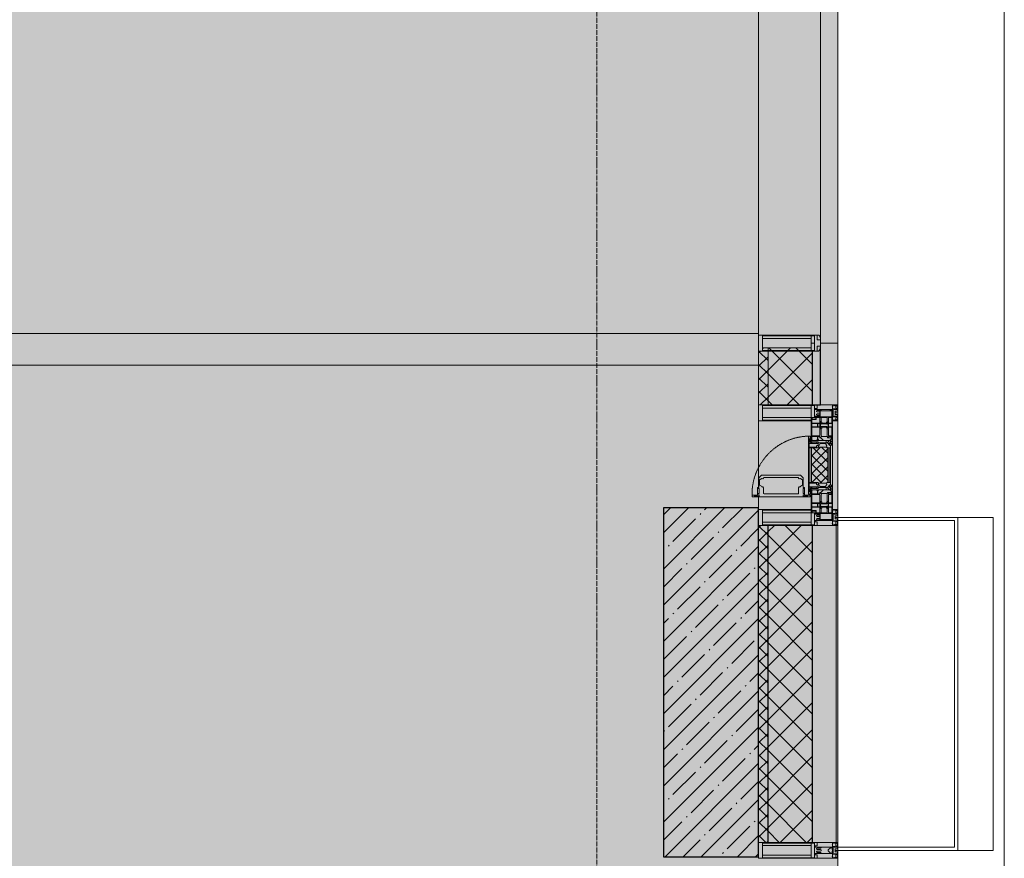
# Model space of a CAD drawing. Header units: millimetres. Extents: x -88210283 to 7466349, y -86687 to 22351.
# Tile 173 of 256: x 71298 to 74403, y -47184 to -44539. Entities that reach past the tile are written whole.
import ezdxf

# ---------------------------------------------------------------- set-up
doc = ezdxf.new("R2010")
doc.units = ezdxf.units.MM
doc.linetypes.add('-D1-02х01', pattern=[3, 2, -1])
doc.linetypes.add('-D1d1-15x02', pattern=[19, 15, -2, 0, -2])
for name, color, linetype, lineweight in [('_0', 7, 'Continuous', 13), ('A-200-M_WALL', 7, 'Continuous', 5), ('A-200-M_WALL_INT', 7, 'Continuous', 5), ('A-200-M_WALL_PAT', 7, 'Continuous', 5), ('A-214-M_CURT_WALL', 7, 'Continuous', 5), ('A-215-M_CURT_PANEL', 7, 'Continuous', 5), ('A-280-M_COLUMN', 7, 'Continuous', 5), ('A-314-M_WINDOW', 7, 'Continuous', 5), ('S-280-M_COLUMN', 7, 'Continuous', 5), ('Z-060-M_DETAIL', 7, 'Continuous', 5), ('Ограждение', 7, 'Continuous', 5), ('Оси', 7, 'Continuous', 5), ('Поручни', 7, 'Continuous', 5)]:
    doc.layers.add(name, color=color, linetype=linetype, lineweight=lineweight)
pattern_1 = [(45, (0, 0), (-21.213203, 21.213203), []), (135, (0, 0), (-21.213203, -21.213203), [])]
pattern_2 = [(45, (0, 0), (-42.42641, 42.42641), []), (135, (0, 0), (-42.42641, -42.42641), [])]

# ---------------------------------------------------------------- blocks, each defined once
blk = doc.blocks.new('System Panel - A_PAN_Glass-4321565-50_AS_Plan_15')
at = {"layer": 'A-215-M_CURT_PANEL'}
for p, q in [((612.5, 0), (-612.5, 0)), ((-612.5, 0), (-612.5, -55)), ((612.5, -55), (612.5, 0)), ((-612.5, -55), (598.5, -55))]:
    blk.add_line(p, q, dxfattribs=at)
blk = doc.blocks.new('Rectangular Mullion - R_StandardFrame_50Wx250H-3560196-50_AS_Plan_15')
at = {"layer": 'A-214-M_CURT_WALL'}
blk.add_line((37450, 3450), (37450, 4645), dxfattribs=at)
blk = doc.blocks.new('Rectangular Mullion - 50Wx250H-V4-50_AS_Plan_15')
at = {"layer": 'Z-060-M_DETAIL'}
for p, q in [((-25, 84), (-25, 250)), ((-25, 250), (0, 250)), ((25, 250), (0, 250)), ((25, 65.2), (25, 250)), ((-23, 237.3), (0, 237.3)), ((-23, 237.3), (-23, 84)), ((-14.9, 84), (-14.9, 237.3)), ((23, 237.3), (0, 237.3)), ((14.9, 84), (14.9, 237.3)), ((23, 237.3), (23, 73.6)), ((0, 84), (-15, 84)), ((-0.5, 73.6), (-15, 73.6)), ((-10, 71.3), (-12, 71.3)), ((-10, 57.4), (-10, 71.3)), ((-7, 65.2), (-5.9, 67.3)), ((-7, 65.2), (-7, 57)), ((-4.1, 67.3), (-5.9, 67.3)), ((-4.1, 67.3), (-2.9, 65.1)), ((-2.9, 65.1), (-2.9, 57)), ((0, 84), (23, 84)), ((0.5, 73.6), (23, 73.6)), ((4.1, 67.3), (2.9, 65.1)), ((2.9, 65.1), (2.9, 57)), ((4.1, 67.3), (5.9, 67.3)), ((7, 65.2), (5.9, 67.3)), ((7, 65.2), (7, 54.7)), ((10, 71.3), (14, 71.3)), ((10, 53), (10, 71.3)), ((14, 71.3), (14, 65.2)), ((14, 65.2), (25, 65.2)), ((8.7, 53), (7, 54.7)), ((8.7, 53), (10, 53)), ((10, 53), (10, 17)), ((-23.8, 14.6), (-25, 14.2)), ((-25, 0), (-25, 14.2)), ((-23.8, 17), (-23.8, 14.6)), ((-22.5, 10.6), (-23.8, 14.6)), ((-22.5, 10.6), (-23.7, 9.9)), ((-23.7, 1.3), (-23.7, 9.9)), ((-23.7, 1.3), (-11.8, 1.3)), ((-23.2, 10.2), (-22.5, 8)), ((-22.5, 8), (-22.5, 4.5)), ((-21.3, 4.5), (-22.5, 4.5)), ((-22.3, 17), (-22.3, 16)), ((-22.3, 16), (-21.3, 16)), ((-19.9, 17), (-21.3, 16)), ((-21.3, 4.5), (-21.3, 6.5)), ((-21.3, 6.5), (-14.2, 6.5)), ((-7.4, 16.6), (-18.4, 16.6)), ((-14.2, 6.5), (-14.2, 4.5)), ((-13.2, 4.5), (-14.2, 4.5)), ((-13.2, 4.5), (-12.2, 7.2)), ((-12.7, 7.6), (-11.3, 11.4)), ((-12.7, 7.6), (-11.8, 6.9)), ((-12.2, 9), (-12.2, 14.8)), ((-12.2, 14.8), (0, 14.8)), ((-11.8, 1.3), (-11.8, 6.9)), ((-10.5, 11.2), (-11.3, 11.4)), ((-10.5, 1.5), (-10.5, 11.2)), ((-4.8, 1.5), (-10.5, 1.5)), ((0, 8), (-4.8, 8)), ((-4.8, 1.5), (-4.8, 8)), ((-2.6, 16.8), (0, 16.8)), ((2.6, 16.8), (0, 16.8)), ((0, 14.8), (0, 16.8)), ((0, 14.8), (0, 16.8)), ((12.2, 14.8), (0, 14.8)), ((0, 0), (0, 8)), ((0, 8), (4.8, 8)), ((0, 0), (0, 8)), ((4.8, 1.5), (4.8, 8)), ((4.8, 1.5), (10.5, 1.5)), ((8.5, 23), (6, 25.5)), ((6, 18), (7.4, 18)), ((7.4, 18), (7.4, 16.6)), ((7.4, 16.6), (18.4, 16.6)), ((7.5, 18.5), (8.5, 18.5)), ((7.5, 17), (7.5, 18.5)), ((10, 17), (7.5, 17)), ((8.5, 18.5), (8.5, 23)), ((10.5, 11.2), (11.3, 11.4)), ((10.5, 1.5), (10.5, 11.2)), ((12.7, 7.6), (11.3, 11.4)), ((12.7, 7.6), (11.8, 6.9)), ((11.8, 1.3), (11.8, 6.9)), ((23.7, 1.3), (11.8, 1.3)), ((12.2, 9), (12.2, 14.8)), ((13.2, 4.5), (12.2, 7.2)), ((13.2, 4.5), (14.2, 4.5)), ((21.3, 6.5), (14.2, 6.5)), ((14.2, 6.5), (14.2, 4.5)), ((18.4, 16.6), (19, 17.6)), ((19, 17.6), (21.3, 16)), ((22.3, 16), (21.3, 16)), ((21.3, 4.5), (21.3, 6.5)), ((21.3, 4.5), (22.5, 4.5)), ((22.3, 17), (22.3, 16)), ((22.3, 17), (23.8, 17)), ((22.5, 10.6), (23.8, 14.6)), ((22.5, 10.6), (23.7, 9.9)), ((23.2, 10.2), (22.5, 8)), ((22.5, 8), (22.5, 4.5)), ((23.7, 1.3), (23.7, 9.9)), ((23.8, 17), (23.8, 14.6)), ((23.8, 14.6), (25, 14.2)), ((25, 0), (25, 14.2)), ((-25, 0), (0, 0)), ((25, 0), (0, 0))]:
    blk.add_line(p, q, dxfattribs=at)
for centre, start, end in [((-0.5, 73.1), 360, 90), ((0.5, 73.1), 90, 180)]:
    blk.add_arc(centre, 0.5, start, end, dxfattribs=at)
blk = doc.blocks.new('Rectangular Mullion - R_StandardFrame_50Wx250H-4319687-50_AS_Plan_15')
at = {"layer": 'A-214-M_CURT_WALL', "lineweight": 9}
for p, q in [((-25, 84), (-25, 250)), ((-25, 250), (25, 250)), ((25, 250), (25, 0)), ((-25, 0), (-25, 17)), ((25, 0), (-25, 0))]:
    blk.add_line(p, q, dxfattribs=at)
blk = doc.blocks.new('A_PAN_Створка - 383мм-V38-50_AS_Plan_15')
at = {"layer": 'A-215-M_CURT_PANEL'}
h = blk.add_hatch(dxfattribs=at)
h.set_pattern_fill('FP_34', color=256, style=0, pattern_type=2)
h.set_pattern_definition([(135, (3035.019, -37700), (-14.142136, -14.142136), []), (225, (3035.019, -37700), (14.142136, -14.142136), [])])
h.paths.add_polyline_path([(57.2, -60.8), (57.2, -36.4), (54.9, -34.1), (54.5, -31.8), (-54.5, -31.8), (-54.9, -34.1), (-57.2, -36.4), (-57.2, -60.8), (-54.6, -63.4), (-53.6, -82.7), (54.6, -81.8), (54.6, -63.4)])
at = {"layer": 'A-314-M_WINDOW'}
for p, q in [((-67.9, -17), (-171, -17)), ((-171, -17), (-171, -57)), ((-171, -18.5), (-153.5, -18.5)), ((-153.5, -18.5), (-152, -20)), ((-152, -20), (-152, -73.5)), ((-150.5, -17), (-150.5, -29.4)), ((-132.4, -18.6), (-150.5, -18.6)), ((-150.5, -29.4), (-132.4, -29.4)), ((-137.2, -31), (-135.8, -35)), ((-132.5, -31), (-137.2, -31)), ((-132.5, -31.9), (-132.5, -31)), ((-132.4, -29.4), (-132.4, -18.6)), ((-131, -18.2), (-131, -29.5)), ((-120.8, -18.2), (-131, -18.2)), ((-131, -29.5), (-120.8, -29.5)), ((-131, -30.9), (-131, -33)), ((-120.8, -30.9), (-131, -30.9)), ((-120.8, -18.2), (-120.8, -29.5)), ((-120.8, -30.9), (-120.8, -33)), ((-119.3, -18.6), (-92.5, -18.6)), ((-119.3, -29.4), (-119.3, -18.6)), ((-92.5, -29.4), (-119.3, -29.4)), ((-119.3, -31), (-114.6, -31)), ((-119.3, -31.9), (-119.3, -31)), ((-114.6, -31), (-115.9, -35)), ((-92.5, -18.6), (-92.5, -29.4)), ((-90.8, -18.5), (-90.8, -29.4)), ((-87.3, -18.5), (-90.8, -18.5)), ((-90.8, -29.4), (-85.9, -29.4)), ((-87.3, -20.4), (-87.3, -18.5)), ((-87.3, -20.4), (-87.3, -21.9)), ((-84.8, -20.4), (-87.3, -20.4)), ((-87.3, -21.9), (-85.9, -21.9)), ((-85.9, -18.2), (-85.9, -20.4)), ((-75.9, -18.2), (-85.9, -18.2)), ((-85.9, -21.9), (-85.9, -29.4)), ((-85.9, -29.4), (-85.9, -32.5)), ((-83.4, -20.4), (-84.8, -20.4)), ((-70, -33.8), (-83.4, -20.4)), ((-78, -84), (-78, -23.5)), ((-78, -23.5), (-67.9, -23.5)), ((-75.9, -21.5), (-75.9, -18.2)), ((-75.9, -21.5), (-75.9, -23.5)), ((-74.9, -21.5), (-75.9, -21.5)), ((-75.9, -23.5), (-73, -23.5)), ((-74.9, -17.9), (-74.9, -21.5)), ((-68.9, -17.9), (-74.9, -17.9)), ((-67.2, -29.3), (-73, -23.5)), ((-61.4, -23.5), (-70, -32.1)), ((-68.9, -21.5), (-68.9, -17.9)), ((-67.9, -21.5), (-68.9, -21.5)), ((67.9, -17), (-67.9, -17)), ((-61.4, -23.5), (-67.9, -17)), ((-67.9, -17), (-67.9, -23.5)), ((-67.9, -17), (67.9, -17)), ((-67.9, -21.5), (-67.9, -23.5)), ((-67.9, -23.5), (-64.6, -26.8)), ((-67.9, -23.5), (-64.6, -26.8)), ((-64.6, -26.8), (-67.2, -29.3)), ((-64.6, -26.8), (-61.4, -23.5)), ((61.4, -23.5), (-61.4, -23.5)), ((67.9, -17), (61.4, -23.5)), ((70, -32.1), (61.4, -23.5)), ((61.4, -23.5), (64.6, -26.8)), ((67.9, -23.5), (64.6, -26.8)), ((64.6, -26.8), (67.9, -23.5)), ((64.6, -26.8), (67.2, -29.3)), ((67.2, -29.3), (73, -23.5)), ((67.9, -23.5), (67.9, -17)), ((171, -17), (67.9, -17)), ((67.9, -21.5), (67.9, -23.5)), ((67.9, -21.5), (68.9, -21.5)), ((67.9, -23.5), (78, -23.5)), ((68.9, -17.9), (74.9, -17.9)), ((68.9, -21.5), (68.9, -17.9)), ((70, -33.8), (83.4, -20.4)), ((75.9, -23.5), (73, -23.5)), ((74.9, -17.9), (74.9, -21.5)), ((74.9, -21.5), (75.9, -21.5)), ((75.9, -18.2), (85.9, -18.2)), ((75.9, -21.5), (75.9, -18.2)), ((75.9, -21.5), (75.9, -23.5)), ((78, -23.5), (78, -84)), ((83.4, -20.4), (84.8, -20.4)), ((84.8, -20.4), (87.3, -20.4)), ((85.9, -18.2), (85.9, -20.4)), ((85.9, -21.9), (85.9, -29.4)), ((87.3, -21.9), (85.9, -21.9)), ((85.9, -29.4), (85.9, -32.5)), ((90.8, -29.4), (85.9, -29.4)), ((87.3, -18.5), (90.8, -18.5)), ((87.3, -20.4), (87.3, -18.5)), ((87.3, -20.4), (87.3, -21.9)), ((90.8, -18.5), (90.8, -29.4)), ((92.5, -18.6), (92.5, -29.4)), ((119.3, -18.6), (92.5, -18.6)), ((92.5, -29.4), (119.3, -29.4)), ((114.6, -31), (115.9, -35)), ((119.3, -31), (114.6, -31)), ((119.3, -29.4), (119.3, -18.6)), ((119.3, -31.9), (119.3, -31)), ((120.8, -18.2), (120.8, -29.5)), ((120.8, -18.2), (131, -18.2)), ((131, -29.5), (120.8, -29.5)), ((120.8, -30.9), (120.8, -33)), ((120.8, -30.9), (131, -30.9)), ((131, -18.2), (131, -29.5)), ((131, -30.9), (131, -33)), ((132.4, -18.6), (150.5, -18.6)), ((132.4, -29.4), (132.4, -18.6)), ((150.5, -29.4), (132.4, -29.4)), ((132.5, -31), (137.2, -31)), ((132.5, -31.9), (132.5, -31)), ((137.2, -31), (135.8, -35)), ((150.5, -17), (150.5, -29.4)), ((153.5, -18.5), (152, -20)), ((152, -20), (152, -73.5)), ((171, -18.5), (153.5, -18.5)), ((171, -57), (171, -17)), ((-171, -55.5), (-152, -55.5)), ((-171, -57), (-156, -57)), ((-153, -60), (-153, -73.5)), ((-150.5, -33.6), (-150.5, -68)), ((-136.3, -33.6), (-150.5, -33.6)), ((-136.4, -52.4), (-150.5, -52.4)), ((-150.5, -56.6), (-132.4, -56.6)), ((-137.2, -54.8), (-135.8, -50.8)), ((-132.5, -54.8), (-137.2, -54.8)), ((-132.1, -36.8), (-135.8, -35)), ((-132.1, -49), (-135.8, -50.8)), ((-132.5, -31.9), (-133.4, -33.7)), ((-133.4, -33.7), (-130.1, -35.3)), ((-133.4, -52), (-130.1, -50.4)), ((-132.5, -53.8), (-133.4, -52)), ((-132.5, -53.8), (-132.5, -54.8)), ((-132.4, -56.6), (-132.4, -82.5)), ((-132.1, -49), (-132.1, -36.8)), ((-129.4, -34.6), (-131, -33)), ((-129.4, -51.1), (-131, -52.7)), ((-131, -55.1), (-131, -52.7)), ((-120.8, -55.1), (-131, -55.1)), ((-131, -56.5), (-131, -62.6)), ((-131, -56.5), (-120.8, -56.5)), ((-130.1, -35.3), (-129.4, -34.6)), ((-130.1, -35.3), (-130.1, -50.4)), ((-130.1, -50.4), (-129.4, -51.1)), ((-122.4, -34.6), (-120.8, -33)), ((-121.7, -35.3), (-122.4, -34.6)), ((-121.7, -50.4), (-122.4, -51.1)), ((-122.4, -51.1), (-120.8, -52.7)), ((-118.4, -33.7), (-121.7, -35.3)), ((-121.7, -35.3), (-121.7, -50.4)), ((-118.4, -52), (-121.7, -50.4)), ((-120.8, -55.1), (-120.8, -52.7)), ((-120.8, -56.5), (-120.8, -62.6)), ((-119.7, -36.8), (-115.9, -35)), ((-119.7, -49), (-119.7, -36.8)), ((-119.7, -49), (-115.9, -50.8)), ((-119.3, -31.9), (-118.4, -33.7)), ((-119.3, -53.8), (-118.4, -52)), ((-119.3, -53.8), (-119.3, -54.8)), ((-119.3, -54.8), (-114.6, -54.8)), ((-119.3, -56.6), (-119.3, -82.5)), ((-92.5, -56.6), (-119.3, -56.6)), ((-114.6, -54.8), (-115.9, -50.8)), ((-94.1, -33.5), (-115.4, -33.5)), ((-94.1, -52.5), (-115.3, -52.5)), ((-89.9, -35.1), (-94.1, -33.5)), ((-89.9, -50.9), (-94.1, -52.5)), ((-92.5, -56.6), (-92.5, -82.5)), ((-90.8, -56.6), (-85.9, -56.6)), ((-90.8, -62.7), (-90.8, -56.6)), ((-89.9, -32.5), (-89.9, -35.1)), ((-85.9, -32.5), (-89.9, -32.5)), ((-89.9, -35.1), (-89.9, -50.9)), ((-89.9, -52.2), (-89.9, -50.9)), ((-89.9, -52.2), (-88.6, -53.5)), ((-85.9, -53.5), (-88.6, -53.5)), ((-85.9, -53.5), (-78, -45.6)), ((-85.9, -56.6), (-85.9, -53.5)), ((-80.4, -61.1), (-80.4, -62.7)), ((-78, -61.1), (-80.4, -61.1)), ((-78, -36.8), (-70, -36.8)), ((-78, -45.6), (-78, -36.8)), ((-78, -66.1), (-78, -61.1)), ((-70, -32.1), (-70, -62.5)), ((-70, -36.8), (-70, -33.8)), ((70, -62.5), (70, -32.1)), ((70, -36.8), (70, -33.8)), ((78, -36.8), (70, -36.8)), ((78, -45.6), (78, -36.8)), ((85.9, -53.5), (78, -45.6)), ((78, -61.1), (80.4, -61.1)), ((78, -66.1), (78, -61.1)), ((80.4, -61.1), (80.4, -62.7)), ((85.9, -32.5), (89.9, -32.5)), ((85.9, -53.5), (88.6, -53.5)), ((85.9, -56.6), (85.9, -53.5)), ((90.8, -56.6), (85.9, -56.6)), ((89.9, -52.2), (88.6, -53.5)), ((89.9, -32.5), (89.9, -35.1)), ((89.9, -35.1), (94.1, -33.5)), ((89.9, -35.1), (89.9, -50.9)), ((89.9, -50.9), (94.1, -52.5)), ((89.9, -52.2), (89.9, -50.9)), ((90.8, -62.7), (90.8, -56.6)), ((92.5, -56.6), (119.3, -56.6)), ((92.5, -56.6), (92.5, -82.5)), ((94.1, -33.5), (115.4, -33.5)), ((94.1, -52.5), (115.3, -52.5)), ((114.6, -54.8), (115.9, -50.8)), ((119.3, -54.8), (114.6, -54.8)), ((119.7, -36.8), (115.9, -35)), ((119.7, -49), (115.9, -50.8)), ((119.3, -31.9), (118.4, -33.7)), ((118.4, -33.7), (121.7, -35.3)), ((118.4, -52), (121.7, -50.4)), ((119.3, -53.8), (118.4, -52)), ((119.3, -53.8), (119.3, -54.8)), ((119.3, -56.6), (119.3, -82.5)), ((119.7, -49), (119.7, -36.8)), ((122.4, -34.6), (120.8, -33)), ((122.4, -51.1), (120.8, -52.7)), ((120.8, -55.1), (120.8, -52.7)), ((120.8, -55.1), (131, -55.1)), ((120.8, -56.5), (120.8, -62.6)), ((131, -56.5), (120.8, -56.5)), ((121.7, -35.3), (122.4, -34.6)), ((121.7, -35.3), (121.7, -50.4)), ((121.7, -50.4), (122.4, -51.1)), ((129.4, -34.6), (131, -33)), ((130.1, -35.3), (129.4, -34.6)), ((130.1, -50.4), (129.4, -51.1)), ((129.4, -51.1), (131, -52.7)), ((133.4, -33.7), (130.1, -35.3)), ((130.1, -35.3), (130.1, -50.4)), ((133.4, -52), (130.1, -50.4)), ((131, -55.1), (131, -52.7)), ((131, -56.5), (131, -62.6)), ((132.1, -36.8), (135.8, -35)), ((132.1, -49), (132.1, -36.8)), ((132.1, -49), (135.8, -50.8)), ((150.5, -56.6), (132.4, -56.6)), ((132.4, -56.6), (132.4, -82.5)), ((132.5, -31.9), (133.4, -33.7)), ((132.5, -53.8), (133.4, -52)), ((132.5, -53.8), (132.5, -54.8)), ((132.5, -54.8), (137.2, -54.8)), ((137.2, -54.8), (135.8, -50.8)), ((136.3, -33.6), (150.5, -33.6)), ((136.4, -52.4), (150.5, -52.4)), ((150.5, -33.6), (150.5, -68)), ((171, -55.5), (152, -55.5)), ((153, -73.5), (153, -60)), ((156, -57), (171, -57)), ((-153, -73.5), (-150, -73.5)), ((-150.5, -68), (-143.5, -68)), ((-150.5, -69.5), (-150.5, -73.5)), ((-145, -69.5), (-150.5, -69.5)), ((-150, -73.5), (-150, -84)), ((-150, -84), (-78, -84)), ((-148.5, -81), (-148.5, -82.5)), ((-143.5, -81), (-148.5, -81)), ((-148.5, -82.5), (-132.4, -82.5)), ((-145, -69.5), (-145, -79.5)), ((-143.5, -68), (-143.5, -81)), ((-120.8, -62.6), (-131, -62.6)), ((-131, -64.6), (-120.8, -64.6)), ((-131, -82.5), (-131, -64.6)), ((-131, -82.5), (-120.8, -82.5)), ((-120.8, -82.5), (-120.8, -64.6)), ((-119.3, -82.5), (-92.5, -82.5)), ((-73.9, -87.5), (-91.5, -87.5)), ((-91.5, -87.5), (-91.5, -92)), ((-91.5, -92), (91.5, -92)), ((-80.4, -62.7), (-90.8, -62.7)), ((-90.8, -64.6), (-90.8, -82.5)), ((-80.1, -64.6), (-90.8, -64.6)), ((-90.8, -82.5), (-79.5, -82.5)), ((-78, -84), (-85, -84)), ((-85, -84), (-85, -87.5)), ((-85, -87.5), (-78, -87.5)), ((-80.1, -66.1), (-80.1, -64.6)), ((-78, -66.1), (-80.1, -66.1)), ((-79.5, -80.6), (-78, -80.6)), ((-79.5, -82.5), (-79.5, -80.6)), ((-78, -87.5), (-78, -84)), ((-78, -84), (-73.9, -84)), ((-70, -62.5), (-73.9, -62.5)), ((-73.9, -62.5), (-73.9, -87.5)), ((73.9, -62.5), (70, -62.5)), ((73.9, -87.5), (73.9, -62.5)), ((73.9, -84), (78, -84)), ((91.5, -87.5), (73.9, -87.5)), ((78, -66.1), (80.1, -66.1)), ((79.5, -80.6), (78, -80.6)), ((78, -87.5), (78, -84)), ((78, -84), (85, -84)), ((78, -84), (150, -84)), ((85, -87.5), (78, -87.5)), ((79.5, -82.5), (79.5, -80.6)), ((90.8, -82.5), (79.5, -82.5)), ((80.1, -64.6), (90.8, -64.6)), ((80.1, -66.1), (80.1, -64.6)), ((80.4, -62.7), (90.8, -62.7)), ((85, -84), (85, -87.5)), ((90.8, -64.6), (90.8, -82.5)), ((91.5, -92), (91.5, -87.5)), ((119.3, -82.5), (92.5, -82.5)), ((120.8, -62.6), (131, -62.6)), ((120.8, -82.5), (120.8, -64.6)), ((131, -64.6), (120.8, -64.6)), ((131, -82.5), (120.8, -82.5)), ((131, -82.5), (131, -64.6)), ((148.5, -82.5), (132.4, -82.5)), ((143.5, -68), (143.5, -81)), ((150.5, -68), (143.5, -68)), ((143.5, -81), (148.5, -81)), ((145, -69.5), (150.5, -69.5)), ((145, -69.5), (145, -79.5)), ((148.5, -81), (148.5, -82.5)), ((150, -84), (150, -73.5)), ((150, -73.5), (153, -73.5)), ((150.5, -69.5), (150.5, -73.5))]:
    blk.add_line(p, q, dxfattribs=at)
for centre, start, end in [((-156, -60), 0, 90), ((156, -60), 90, 180)]:
    blk.add_arc(centre, 3, start, end, dxfattribs=at)
at = {"layer": 'A-314-M_WINDOW', "linetype": '-D1-02х01'}
blk.add_arc((91.4, -87.5), 183, 181.4091, 271.1445, dxfattribs=at)
at = {"layer": 'Z-060-M_DETAIL'}
for p, q in [((-70, -32.1), (-61.4, -23.5)), ((61.4, -23.5), (-61.4, -23.5)), ((-54.9, -25.8), (-53.9, -24.8)), ((-54.9, -29.5), (-54.9, -25.8)), ((-53.9, -30.5), (-54.9, -29.5)), ((-53.9, -24.8), (53.9, -24.8)), ((53.9, -30.5), (-53.9, -30.5)), ((54.9, -25.8), (53.9, -24.8)), ((53.9, -30.5), (54.9, -29.5)), ((54.9, -29.5), (54.9, -25.8)), ((70, -32.1), (61.4, -23.5)), ((-70, -62.5), (-70, -32.1)), ((-67.8, -38.3), (-65.7, -37.4)), ((-67.8, -55.7), (-67.8, -38.3)), ((-66, -56.5), (-67.8, -55.7)), ((-66, -56.5), (-62, -59.1)), ((-65.7, -37.4), (-60.8, -34.7)), ((-62, -59.1), (-60.7, -61)), ((-60.8, -34.7), (-57.3, -35.9)), ((-60.7, -61), (-57.4, -61)), ((-57.4, -61), (-54.9, -63.5)), ((-55.2, -33.8), (-57.3, -35.9)), ((-54.9, -34.1), (-57.2, -36.4)), ((-57.2, -36.4), (-57.2, -60.8)), ((-57.2, -60.8), (-54.6, -63.4)), ((-55.2, -33.8), (-54.8, -31.5)), ((-54.5, -31.8), (-54.9, -34.1)), ((0, -31.5), (-54.8, -31.5)), ((54.5, -31.8), (-54.5, -31.8)), ((0, -31.5), (54.8, -31.5)), ((54.9, -34.1), (54.5, -31.8)), ((54.6, -63.4), (57.2, -60.8)), ((55.2, -33.8), (54.8, -31.5)), ((57.2, -36.4), (54.9, -34.1)), ((57.4, -61), (54.9, -63.5)), ((55.2, -33.8), (57.3, -35.9)), ((57.2, -60.8), (57.2, -36.4)), ((60.8, -34.7), (57.3, -35.9)), ((60.7, -61), (57.4, -61)), ((62, -59.1), (60.7, -61)), ((65.7, -37.4), (60.8, -34.7)), ((66, -56.5), (62, -59.1)), ((67.8, -38.3), (65.7, -37.4)), ((66, -56.5), (67.8, -55.7)), ((67.8, -55.7), (67.8, -38.3)), ((70, -62.5), (70, -32.1)), ((-91.5, -87.5), (-73.9, -87.5)), ((-91.5, -92), (-91.5, -87.5)), ((-91.5, -92), (91.5, -92)), ((-83.4, -90.3), (-83.4, -87.5)), ((-83.4, -90.3), (-69.4, -90.3)), ((-73.9, -62.5), (-70, -62.5)), ((-73.9, -87.5), (-73.9, -62.5)), ((-69.4, -66.5), (-73.9, -66.5)), ((-73.9, -81.5), (-69.4, -81.5)), ((-69.4, -85.5), (-73.9, -85.5)), ((-69.4, -81.5), (-69.4, -66.5)), ((-69.4, -90.3), (-69.4, -85.5)), ((-61.7, -62.5), (-67.9, -62.5)), ((-67.9, -62.5), (-67.9, -89.3)), ((-67.9, -89.3), (-66.9, -90.3)), ((-66.9, -90.3), (-57.4, -90.3)), ((-61.7, -64.9), (-61.7, -62.5)), ((-60.1, -67.7), (-61.7, -64.9)), ((-56.4, -67.7), (-60.1, -67.7)), ((-57.4, -90.3), (-56.4, -89.4)), ((-56.4, -89.4), (-56.4, -67.7)), ((-54.9, -63.5), (-54.9, -81.9)), ((-54.9, -81.9), (-53.8, -83)), ((-54.9, -85.6), (-53.9, -84.6)), ((-54.9, -89.3), (-54.9, -85.6)), ((-53.9, -90.3), (-54.9, -89.3)), ((-54.6, -63.4), (-54.6, -81.8)), ((-54.6, -81.8), (-53.6, -82.7)), ((-53.9, -84.6), (53.9, -84.6)), ((53.9, -90.3), (-53.9, -90.3)), ((53.8, -83), (-53.8, -83)), ((-53.6, -82.7), (53.6, -82.7)), ((53.6, -82.7), (54.6, -81.8)), ((54.9, -81.9), (53.8, -83)), ((54.9, -85.6), (53.9, -84.6)), ((53.9, -90.3), (54.9, -89.3)), ((54.6, -81.8), (54.6, -63.4)), ((54.9, -63.5), (54.9, -81.9)), ((54.9, -89.3), (54.9, -85.6)), ((56.4, -67.7), (60.1, -67.7)), ((56.4, -89.4), (56.4, -67.7)), ((57.4, -90.3), (56.4, -89.4)), ((66.9, -90.3), (57.4, -90.3)), ((60.1, -67.7), (61.7, -64.9)), ((61.7, -62.5), (67.9, -62.5)), ((61.7, -64.9), (61.7, -62.5)), ((67.9, -89.3), (66.9, -90.3)), ((67.9, -62.5), (67.9, -89.3)), ((69.4, -66.5), (73.9, -66.5)), ((69.4, -81.5), (69.4, -66.5)), ((73.9, -81.5), (69.4, -81.5)), ((69.4, -85.5), (73.9, -85.5)), ((69.4, -90.3), (69.4, -85.5)), ((83.4, -90.3), (69.4, -90.3)), ((73.9, -62.5), (70, -62.5)), ((73.9, -87.5), (73.9, -62.5)), ((91.5, -87.5), (73.9, -87.5)), ((83.4, -90.3), (83.4, -87.5)), ((91.5, -92), (91.5, -87.5))]:
    blk.add_line(p, q, dxfattribs=at)
at = {"layer": 'Z-060-M_DETAIL', "color": 9, "true_color": 0xc8c8c8}
for p, q in [((95.1, -87.5), (95.1, -105.1)), ((99.6, -87.5), (95.1, -87.5)), ((99.6, -270.5), (99.6, -87.5)), ((39.7, -109), (31.1, -117.6)), ((31.1, -117.6), (31.1, -240.4)), ((41.4, -123.8), (39.1, -124.2)), ((70.1, -109), (39.7, -109)), ((41.4, -123.8), (43.5, -121.7)), ((45, -113.3), (42.3, -118.2)), ((42.3, -118.2), (43.5, -121.7)), ((45.9, -111.2), (45, -113.3)), ((63.3, -111.2), (45.9, -111.2)), ((64.1, -113), (63.3, -111.2)), ((64.1, -113), (66.7, -117)), ((66.7, -117), (68.6, -118.3)), ((68.6, -118.3), (68.6, -121.6)), ((68.6, -121.6), (71.1, -124.1)), ((70.1, -105.1), (70.1, -109)), ((95.1, -105.1), (70.1, -105.1)), ((71.1, -124.1), (89.5, -124.1)), ((74.1, -109.6), (74.1, -105.1)), ((89.1, -109.6), (74.1, -109.6)), ((89.1, -105.1), (89.1, -109.6)), ((89.5, -124.1), (90.6, -125.2)), ((93.1, -109.6), (93.1, -105.1)), ((97.9, -109.6), (93.1, -109.6)), ((97.9, -95.6), (95.1, -95.6)), ((97.9, -95.6), (97.9, -109.6)), ((39.1, -179), (39.1, -124.2)), ((90.6, -125.2), (90.6, -232.8)), ((39.1, -179), (39.1, -233.8)), ((39.7, -249), (31.1, -240.4)), ((41.4, -234.2), (39.1, -233.8)), ((41.4, -234.2), (43.5, -236.3)), ((42.3, -239.8), (43.5, -236.3)), ((45, -244.7), (42.3, -239.8)), ((45.9, -246.8), (45, -244.7)), ((63.3, -246.8), (45.9, -246.8)), ((64.1, -245), (63.3, -246.8)), ((64.1, -245), (66.7, -241)), ((66.7, -241), (68.6, -239.7)), ((68.6, -236.4), (71.1, -233.9)), ((68.6, -239.7), (68.6, -236.4)), ((71.1, -233.9), (89.5, -233.9)), ((74.1, -248.4), (74.1, -252.9)), ((89.1, -248.4), (74.1, -248.4)), ((89.1, -252.9), (89.1, -248.4)), ((89.5, -233.9), (90.6, -232.8)), ((93.1, -248.4), (93.1, -252.9)), ((97.9, -248.4), (93.1, -248.4)), ((97.9, -262.4), (97.9, -248.4)), ((70.1, -249), (39.7, -249)), ((70.1, -252.9), (70.1, -249)), ((95.1, -252.9), (70.1, -252.9)), ((95.1, -270.5), (95.1, -252.9)), ((97.9, -262.4), (95.1, -262.4)), ((99.6, -270.5), (95.1, -270.5))]:
    blk.add_line(p, q, dxfattribs=at)
blk = doc.blocks.new('Rectangular Mullion - 50Wx250H-2623690-50_AS_Plan_15')
at = {"layer": 'Z-060-M_DETAIL'}
for p, q in [((-25, 65.2), (-25, 250)), ((-25, 250), (0, 250)), ((25, 250), (0, 250)), ((25, 84), (25, 250)), ((-23, 237.3), (0, 237.3)), ((-23, 237.3), (-23, 73.6)), ((-14.9, 84), (-14.9, 237.3)), ((23, 237.3), (0, 237.3)), ((14.9, 84), (14.9, 237.3)), ((23, 237.3), (23, 84)), ((-14, 65.2), (-25, 65.2)), ((0, 84), (-23, 84)), ((-0.5, 73.6), (-23, 73.6)), ((-14, 71.3), (-14, 65.2)), ((-10, 71.3), (-14, 71.3)), ((-10, 53), (-10, 71.3)), ((-7, 65.2), (-5.9, 67.3)), ((-7, 65.2), (-7, 54.7)), ((-4.1, 67.3), (-5.9, 67.3)), ((-4.1, 67.3), (-2.9, 65.1)), ((-2.9, 65.1), (-2.9, 57)), ((0, 84), (15, 84)), ((0.5, 73.6), (15, 73.6)), ((4.1, 67.3), (2.9, 65.1)), ((2.9, 65.1), (2.9, 57)), ((4.1, 67.3), (5.9, 67.3)), ((7, 65.2), (5.9, 67.3)), ((7, 65.2), (7, 57)), ((10, 71.3), (12, 71.3)), ((10, 57.4), (10, 71.3)), ((-8.7, 53), (-10, 53)), ((-10, 53), (-10, 17)), ((-8.7, 53), (-7, 54.7)), ((-23.8, 14.6), (-25, 14.2)), ((-25, 0), (-25, 14.2)), ((-22.3, 17), (-23.8, 17)), ((-23.8, 17), (-23.8, 14.6)), ((-22.5, 10.6), (-23.8, 14.6)), ((-22.5, 10.6), (-23.7, 9.9)), ((-23.7, 1.3), (-23.7, 9.9)), ((-23.7, 1.3), (-11.8, 1.3)), ((-23.2, 10.2), (-22.5, 8)), ((-22.5, 8), (-22.5, 4.5)), ((-21.3, 4.5), (-22.5, 4.5)), ((-22.3, 17), (-22.3, 16)), ((-22.3, 16), (-21.3, 16)), ((-19, 17.6), (-21.3, 16)), ((-21.3, 4.5), (-21.3, 6.5)), ((-21.3, 6.5), (-14.2, 6.5)), ((-18.4, 16.6), (-19, 17.6)), ((-7.4, 16.6), (-18.4, 16.6)), ((-14.2, 6.5), (-14.2, 4.5)), ((-13.2, 4.5), (-14.2, 4.5)), ((-13.2, 4.5), (-12.2, 7.2)), ((-12.7, 7.6), (-11.3, 11.4)), ((-12.7, 7.6), (-11.8, 6.9)), ((-12.2, 9), (-12.2, 14.8)), ((-12.2, 14.8), (0, 14.8)), ((-11.8, 1.3), (-11.8, 6.9)), ((-10.5, 11.2), (-11.3, 11.4)), ((-10.5, 1.5), (-10.5, 11.2)), ((-4.8, 1.5), (-10.5, 1.5)), ((-10, 17), (-7.5, 17)), ((-8.5, 23), (-6, 25.5)), ((-8.5, 18.5), (-8.5, 23)), ((-7.5, 18.5), (-8.5, 18.5)), ((-7.5, 17), (-7.5, 18.5)), ((-7.4, 18), (-7.4, 16.6)), ((-6, 18), (-7.4, 18)), ((0, 8), (-4.8, 8)), ((-4.8, 1.5), (-4.8, 8)), ((-2.6, 16.8), (0, 16.8)), ((2.6, 16.8), (0, 16.8)), ((0, 14.8), (0, 16.8)), ((0, 14.8), (0, 16.8)), ((12.2, 14.8), (0, 14.8)), ((0, 0), (0, 8)), ((0, 8), (4.8, 8)), ((0, 0), (0, 8)), ((4.8, 1.5), (4.8, 8)), ((4.8, 1.5), (10.5, 1.5)), ((7.4, 16.6), (18.4, 16.6)), ((10.5, 11.2), (11.3, 11.4)), ((10.5, 1.5), (10.5, 11.2)), ((12.7, 7.6), (11.3, 11.4)), ((12.7, 7.6), (11.8, 6.9)), ((11.8, 1.3), (11.8, 6.9)), ((23.7, 1.3), (11.8, 1.3)), ((12.2, 9), (12.2, 14.8)), ((13.2, 4.5), (12.2, 7.2)), ((13.2, 4.5), (14.2, 4.5)), ((21.3, 6.5), (14.2, 6.5)), ((14.2, 6.5), (14.2, 4.5)), ((19.9, 17), (21.3, 16)), ((22.3, 16), (21.3, 16)), ((21.3, 4.5), (21.3, 6.5)), ((21.3, 4.5), (22.5, 4.5)), ((22.3, 17), (22.3, 16)), ((22.5, 10.6), (23.8, 14.6)), ((22.5, 10.6), (23.7, 9.9)), ((23.2, 10.2), (22.5, 8)), ((22.5, 8), (22.5, 4.5)), ((23.7, 1.3), (23.7, 9.9)), ((23.8, 17), (23.8, 14.6)), ((23.8, 14.6), (25, 14.2)), ((25, 0), (25, 14.2)), ((-25, 0), (0, 0)), ((25, 0), (0, 0))]:
    blk.add_line(p, q, dxfattribs=at)
for centre, start, end in [((-0.5, 73.1), 360, 90), ((0.5, 73.1), 90, 180)]:
    blk.add_arc(centre, 0.5, start, end, dxfattribs=at)
blk = doc.blocks.new('Rectangular Mullion - R_StandardFrame_50Wx250H-V8-50_AS_Plan_15')
at = {"layer": 'A-214-M_CURT_WALL', "lineweight": 9}
for p, q in [((-25, 0), (-25, 250)), ((-25, 250), (25, 250)), ((25, 250), (25, 84)), ((25, 0), (-25, 0)), ((25, 17), (25, 0))]:
    blk.add_line(p, q, dxfattribs=at)
blk = doc.blocks.new('Rectangular Mullion - 50Wx250H-V6-50_AS_Plan_15')
at = {"layer": 'Z-060-M_DETAIL'}
for p, q in [((-25, 65.2), (-25, 250)), ((-25, 250), (0, 250)), ((25, 250), (0, 250)), ((25, 65.2), (25, 250)), ((-23, 237.3), (0, 237.3)), ((-23, 237.3), (-23, 73.6)), ((-14.9, 84), (-14.9, 237.3)), ((23, 237.3), (0, 237.3)), ((14.9, 84), (14.9, 237.3)), ((23, 237.3), (23, 73.6)), ((-14, 65.2), (-25, 65.2)), ((0, 84), (-23, 84)), ((-0.5, 73.6), (-23, 73.6)), ((-14, 71.3), (-14, 65.2)), ((-10, 71.3), (-14, 71.3)), ((-10, 53), (-10, 71.3)), ((-7, 65.2), (-5.9, 67.3)), ((-7, 65.2), (-7, 54.7)), ((-4.1, 67.3), (-5.9, 67.3)), ((-4.1, 67.3), (-2.9, 65.1)), ((-2.9, 65.1), (-2.9, 54.6)), ((0, 84), (23, 84)), ((0.5, 73.6), (23, 73.6)), ((4.1, 67.3), (2.9, 65.1)), ((2.9, 65.1), (2.9, 54.6)), ((4.1, 67.3), (5.9, 67.3)), ((7, 65.2), (5.9, 67.3)), ((7, 65.2), (7, 54.7)), ((10, 71.3), (14, 71.3)), ((10, 53), (10, 71.3)), ((14, 71.3), (14, 65.2)), ((14, 65.2), (25, 65.2)), ((-8.7, 53), (-10, 53)), ((-10, 53), (-10, 17)), ((-8.7, 53), (-7, 54.7)), ((-1.3, 53), (-2.9, 54.6)), ((0, 53), (-1.3, 53)), ((0, 53), (1.3, 53)), ((1.3, 53), (2.9, 54.6)), ((8.7, 53), (7, 54.7)), ((8.7, 53), (10, 53)), ((10, 53), (10, 17)), ((-23.8, 14.6), (-25, 14.2)), ((-25, 0), (-25, 14.2)), ((-22.3, 17), (-23.8, 17)), ((-23.8, 17), (-23.8, 14.6)), ((-22.5, 10.6), (-23.8, 14.6)), ((-22.5, 10.6), (-23.7, 9.9)), ((-23.7, 1.3), (-23.7, 9.9)), ((-23.7, 1.3), (-11.8, 1.3)), ((-23.2, 10.2), (-22.5, 8)), ((-22.5, 8), (-22.5, 4.5)), ((-21.3, 4.5), (-22.5, 4.5)), ((-22.3, 17), (-22.3, 16)), ((-22.3, 16), (-21.3, 16)), ((-19, 17.6), (-21.3, 16)), ((-21.3, 4.5), (-21.3, 6.5)), ((-21.3, 6.5), (-14.2, 6.5)), ((-18.4, 16.6), (-19, 17.6)), ((-7.4, 16.6), (-18.4, 16.6)), ((-14.2, 6.5), (-14.2, 4.5)), ((-13.2, 4.5), (-14.2, 4.5)), ((-13.2, 4.5), (-12.2, 7.2)), ((-12.7, 7.6), (-11.3, 11.4)), ((-12.7, 7.6), (-11.8, 6.9)), ((-12.2, 9), (-12.2, 14.8)), ((-12.2, 14.8), (0, 14.8)), ((-11.8, 1.3), (-11.8, 6.9)), ((-10.5, 11.2), (-11.3, 11.4)), ((-10.5, 1.5), (-10.5, 11.2)), ((-4.8, 1.5), (-10.5, 1.5)), ((-10, 17), (-7.5, 17)), ((-8.5, 23), (-1.5, 30)), ((-8.5, 18.5), (-8.5, 23)), ((-7.5, 18.5), (-8.5, 18.5)), ((-7.5, 17), (-7.5, 18.5)), ((-7.4, 18), (-7.4, 16.6)), ((-2.6, 18), (-7.4, 18)), ((0, 8), (-4.8, 8)), ((-4.8, 1.5), (-4.8, 8)), ((-2.6, 18), (-2.6, 16.8)), ((-2.6, 16.8), (0, 16.8)), ((-1.5, 30), (0, 30)), ((1.5, 30), (0, 30)), ((2.6, 16.8), (0, 16.8)), ((0, 14.8), (0, 16.8)), ((0, 14.8), (0, 16.8)), ((12.2, 14.8), (0, 14.8)), ((0, 0), (0, 8)), ((0, 8), (4.8, 8)), ((0, 0), (0, 8)), ((8.5, 23), (1.5, 30)), ((2.6, 18), (2.6, 16.8)), ((2.6, 18), (7.4, 18)), ((4.8, 1.5), (4.8, 8)), ((4.8, 1.5), (10.5, 1.5)), ((7.4, 18), (7.4, 16.6)), ((7.4, 16.6), (18.4, 16.6)), ((7.5, 18.5), (8.5, 18.5)), ((7.5, 17), (7.5, 18.5)), ((10, 17), (7.5, 17)), ((8.5, 18.5), (8.5, 23)), ((10.5, 11.2), (11.3, 11.4)), ((10.5, 1.5), (10.5, 11.2)), ((12.7, 7.6), (11.3, 11.4)), ((12.7, 7.6), (11.8, 6.9)), ((11.8, 1.3), (11.8, 6.9)), ((23.7, 1.3), (11.8, 1.3)), ((12.2, 9), (12.2, 14.8)), ((13.2, 4.5), (12.2, 7.2)), ((13.2, 4.5), (14.2, 4.5)), ((21.3, 6.5), (14.2, 6.5)), ((14.2, 6.5), (14.2, 4.5)), ((18.4, 16.6), (19, 17.6)), ((19, 17.6), (21.3, 16)), ((22.3, 16), (21.3, 16)), ((21.3, 4.5), (21.3, 6.5)), ((21.3, 4.5), (22.5, 4.5)), ((22.3, 17), (22.3, 16)), ((22.3, 17), (23.8, 17)), ((22.5, 10.6), (23.8, 14.6)), ((22.5, 10.6), (23.7, 9.9)), ((23.2, 10.2), (22.5, 8)), ((22.5, 8), (22.5, 4.5)), ((23.7, 1.3), (23.7, 9.9)), ((23.8, 17), (23.8, 14.6)), ((23.8, 14.6), (25, 14.2)), ((25, 0), (25, 14.2)), ((-25, 0), (0, 0)), ((25, 0), (0, 0))]:
    blk.add_line(p, q, dxfattribs=at)
for centre, start, end in [((-0.5, 73.1), 360, 90), ((0.5, 73.1), 90, 180)]:
    blk.add_arc(centre, 0.5, start, end, dxfattribs=at)
blk = doc.blocks.new('Rectangular Mullion - R_StandardFrame_50Wx250H-4320939-50_AS_Plan_15')
at = {"layer": 'A-214-M_CURT_WALL', "lineweight": 9}
for p, q in [((-25, 0), (-25, 250)), ((-25, 250), (25, 250)), ((25, 250), (25, 0)), ((25, 0), (-25, 0))]:
    blk.add_line(p, q, dxfattribs=at)
blk = doc.blocks.new('Rectangular Mullion - R_StandardFrame_50Wx250H-3735002-50_AS_Plan_15')
at = {"layer": 'A-214-M_CURT_WALL'}
for p, q in [((37450, 8875), (37450, 8664.9)), ((37700, 8875), (37700, 8595)), ((37450, 8635.4), (37450, 8600))]:
    blk.add_line(p, q, dxfattribs=at)
blk = doc.blocks.new('Rectangular Mullion - 50Wx250H-3156125-50_AS_Plan_15')
at = {"layer": 'Z-060-M_DETAIL'}
for p, q in [((0, 250), (-25, 250)), ((-25, 250), (-25, 237.3)), ((-25, 65.2), (-25, 250)), ((-25, 250), (0, 250)), ((25, 250), (0, 250)), ((25, 250), (0, 250)), ((25, 237.3), (25, 250)), ((25, 65.2), (25, 250)), ((-23, 237.3), (0, 237.3)), ((-23, 237.3), (0, 237.3)), ((-23, 237.3), (-23, 73.6)), ((0, 237.3), (-14.9, 237.3)), ((-14.9, 237.3), (-14.9, 84)), ((-14.9, 84), (-14.9, 237.3)), ((14.9, 237.3), (0, 237.3)), ((0, 237.3), (23, 237.3)), ((23, 237.3), (0, 237.3)), ((14.9, 84), (14.9, 237.3)), ((14.9, 84), (14.9, 237.3)), ((23, 237.3), (23, 73.6)), ((-25, 73.6), (-25, 65.2)), ((-25, 65.2), (-25, 60.2)), ((-10, 65.2), (-25, 65.2)), ((-25, 65.2), (-25, 60.2)), ((-25, 65.2), (-10, 65.2)), ((-10, 65.2), (-25, 65.2)), ((0, 84), (-23, 84)), ((-23, 84), (-23, 73.6)), ((0, 84), (-23, 84)), ((-23, 73.6), (0, 73.6)), ((0, 73.6), (-23, 73.6)), ((-0.5, 73.6), (-23, 73.6)), ((-14.9, 84), (0, 84)), ((-10, 55), (-10, 65.2)), ((-10, 65.2), (-10, 55)), ((-10, 55), (-10, 65.2)), ((0, 84), (14.9, 84)), ((23, 84), (0, 84)), ((0, 84), (0, 73.6)), ((0, 84), (23, 84)), ((0, 73.6), (0, 84)), ((0, 73.6), (23, 73.6)), ((23, 73.6), (0, 73.6)), ((0.5, 73.6), (23, 73.6)), ((10, 65.2), (10, 55)), ((25, 65.2), (10, 65.2)), ((10, 55), (10, 65.2)), ((10, 65.2), (25, 65.2)), ((10, 65.2), (25, 65.2)), ((10, 55), (10, 65.2)), ((23, 73.6), (23, 84)), ((25, 65.2), (25, 73.6)), ((25, 65.2), (25, 60.2)), ((25, 60.2), (25, 65.2)), ((-10, 55), (-14, 55)), ((-14, 55), (-10, 55)), ((-10, 55), (0, 55)), ((0, 55), (-10, 55)), ((0, 55), (10, 55)), ((0, 55), (10, 55)), ((10, 55), (14, 55)), ((10, 55), (14, 55))]:
    blk.add_line(p, q, dxfattribs=at)
for centre, start, end in [((-14, 69.1), 218.9723, 270), ((-14, 69.1), 218.9723, 270), ((-14, 69.1), 218.9723, 270), ((14, 69.1), 270, 321.0277), ((14, 69.1), 270, 321.0277), ((14, 69.1), 270, 321.0277)]:
    blk.add_arc(centre, 14.1, start, end, dxfattribs=at)
blk = doc.blocks.new('Rectangular Mullion - R_InvisibleFrame_50Wx250H-4320940-50_AS_Plan_15')
at = {"layer": 'A-214-M_CURT_WALL', "lineweight": 9}
for p, q in [((-25, 73.6), (-25, 237.3)), ((25, 237.3), (25, 73.6))]:
    blk.add_line(p, q, dxfattribs=at)
blk = doc.blocks.new('Ограждение - Ограждение-5485731-50_AS_Plan_15')
at = {"layer": 'Поручни'}
blk.add_line((1285, -1355), (1285, 11570), dxfattribs=at)
blk = doc.blocks.new('RST_AR_KMN_R22_B1_FCD_rvt-1-50_AS_Plan_15')
at = {"layer": 'A-200-M_WALL_PAT', "true_color": 0xeff9fa}
blk.add_hatch(color=7, dxfattribs=at).paths.add_polyline_path([(37645, 3225), (37700, 3225), (37700, 3420), (37645, 3420), (37645, 3326.2)])
at = {"layer": 'A-200-M_WALL_PAT'}
h = blk.add_hatch(dxfattribs=at)
h.set_pattern_fill('FP_6', color=256, style=0, pattern_type=2)
h.set_pattern_definition(pattern_1)
h.paths.add_polyline_path([(37480, 3225), (37480, 3405.1), (37462.7, 3405.1), (37462.7, 3395), (37450, 3395), (37450, 3225)])
h = blk.add_hatch(dxfattribs=at)
h.set_pattern_fill('FP_7', color=256, style=0, pattern_type=2)
h.set_pattern_definition(pattern_2)
h.paths.add_polyline_path([(37620, 3225), (37620, 3397), (37616.1, 3397), (37616.1, 3405.1), (37480, 3405.1), (37480, 3225), (37540.9, 3225)])
h = blk.add_hatch(dxfattribs=at)
h.set_pattern_fill('FP_6', color=256, style=0, pattern_type=2)
h.set_pattern_definition(pattern_1)
h.paths.add_polyline_path([(37480, 1845), (37480, 2845), (37450, 2845), (37450, 1845)])
h = blk.add_hatch(dxfattribs=at)
h.set_pattern_fill('FP_7', color=256, style=0, pattern_type=2)
h.set_pattern_definition(pattern_2)
h.paths.add_polyline_path([(37480, 1845), (37620, 1845), (37620, 2845), (37480, 2845), (37480, 2305.1)])
at = {"layer": 'A-200-M_WALL'}
for p, q in [((37700, 3420), (37645, 3420)), ((37700, 3225), (37700, 3420)), ((37450, 3395), (37450, 3225)), ((37480, 3225), (37480, 3405.1)), ((37450, 3225), (37480, 3225)), ((37480, 3225), (37620, 3225)), ((37645, 3225), (37700, 3225)), ((37450, 2845), (37450, 1845)), ((37480, 2845), (37450, 2845)), ((37695, 2845), (37620, 2845)), ((37700, 2845), (37695, 2845)), ((37695, 1845), (37695, 2845)), ((37700, 1845), (37700, 2845)), ((37450, 1845), (37480, 1845)), ((37620, 1845), (37695, 1845)), ((37695, 1845), (37700, 1845))]:
    blk.add_line(p, q, dxfattribs=at)
at = {"layer": 'A-200-M_WALL', "lineweight": 25}
for p, q in [((37620, 3225), (37620, 3397)), ((37645, 3225), (37645, 3406)), ((37620, 3225), (37645, 3225)), ((37620, 2845), (37480, 2845)), ((37480, 1845), (37480, 2845)), ((37620, 1845), (37620, 2845)), ((37480, 1845), (37620, 1845))]:
    blk.add_line(p, q, dxfattribs=at)
at = {"layer": 'A-280-M_COLUMN', "lineweight": 18}
for p, q in [((38078.4, 2870), (37700, 2870)), ((37700, 2870), (37700, 2860)), ((37700, 2860), (38068.2, 2860)), ((38068.2, 2860), (38068.2, 1830)), ((38078.4, 1820), (38078.4, 2870)), ((38068.2, 1830), (37700, 1830)), ((37700, 1830), (37700, 1820)), ((37700, 1820), (38078.4, 1820))]:
    blk.add_line(p, q, dxfattribs=at)
at = {"layer": 'A-280-M_COLUMN'}
for p, q in [((38078.4, 2870), (38189.7, 2870)), ((38189.7, 1820), (38189.7, 2870)), ((38189.7, 1820), (38078.4, 1820))]:
    blk.add_line(p, q, dxfattribs=at)
at = {"layer": 'A-214-M_CURT_WALL', "lineweight": 5}
for name, p in [('Rectangular Mullion - R_StandardFrame_50Wx250H-3560196-50_AS_Plan_15', (0, 0)), ('Rectangular Mullion - R_StandardFrame_50Wx250H-3735002-50_AS_Plan_15', (0, -5700))]:
    blk.add_blockref(name, p, dxfattribs=at)
at = {"layer": 'A-214-M_CURT_WALL', "lineweight": 5, "extrusion": (0, 0, -1), "rotation": 270}
for name, p in [('Rectangular Mullion - 50Wx250H-3156125-50_AS_Plan_15', (-37700, 3420)), ('Rectangular Mullion - R_InvisibleFrame_50Wx250H-4320940-50_AS_Plan_15', (-37700, 3420)), ('Rectangular Mullion - 50Wx250H-2623690-50_AS_Plan_15', (-37700, 3200)), ('Rectangular Mullion - R_StandardFrame_50Wx250H-V8-50_AS_Plan_15', (-37700, 3200)), ('Rectangular Mullion - 50Wx250H-V4-50_AS_Plan_15', (-37700, 2870)), ('Rectangular Mullion - R_StandardFrame_50Wx250H-4319687-50_AS_Plan_15', (-37700, 2870)), ('Rectangular Mullion - 50Wx250H-V6-50_AS_Plan_15', (-37700, 1820)), ('Rectangular Mullion - R_StandardFrame_50Wx250H-4320939-50_AS_Plan_15', (-37700, 1820))]:
    blk.add_blockref(name, p, dxfattribs=at)
at = {"layer": 'A-215-M_CURT_PANEL', "lineweight": 5, "rotation": 270}
for name, p in [('System Panel - A_PAN_Glass-4321565-50_AS_Plan_15', (37700, 4032.5)), ('A_PAN_Створка - 383мм-V38-50_AS_Plan_15', (37700, 3035))]:
    blk.add_blockref(name, p, dxfattribs=at)
at = {"layer": 'Ограждение', "lineweight": 5}
blk.add_blockref('Ограждение - Ограждение-5485731-50_AS_Plan_15', (36940, 75), dxfattribs=at)

msp = doc.modelspace()

# ---------------------------------------------------------------- hatches: boundary and pattern name
at = {"layer": '_0', "transparency": 33554534}
h = msp.add_hatch(color=252, dxfattribs=at)
h.dxf.hatch_style = 1
h.paths.add_polyline_path([(35428, -49734.4), (73878, -49734.4), (73878, -19284.4), (35428, -19284.4)])
h.paths.add_polyline_path([(44528, -41629.4), (44528, -34929.4), (49428, -34929.4), (49428, -36429.4), (51028, -36429.4), (51028, -30029.4), (49428, -30029.4), (49428, -30779.4), (42778, -30779.4), (42778, -28029.4), (44528, -28029.4), (44528, -27979.4), (45303, -27979.4), (45303, -27379.4), (47528, -27379.4), (47528, -27979.4), (53578, -27979.4), (53578, -27379.4), (55478, -27379.4), (55478, -27979.4), (64478, -27979.4), (64478, -26229.4), (67788, -26229.4), (67788, -28219.4), (66578, -28219.4), (66578, -30029.4), (62978, -30029.4), (62978, -30829.4), (59878, -30829.4), (59878, -30029.4), (58628, -30029.4), (58628, -38979.4), (59728, -38979.4), (59728, -38079.4), (62978, -38079.4), (62978, -38979.4), (66878, -38979.4), (66878, -41429.4), (64478, -41429.4), (64478, -41029.4), (59923, -41029.4), (59923, -41629.4), (57898, -41629.4), (57898, -41029.4), (47038, -41029.4), (47038, -41629.4)], flags=16)
at = {"layer": 'S-280-M_COLUMN'}
h = msp.add_hatch(dxfattribs=at)
h.set_pattern_fill('FP_1', color=256, style=0, pattern_type=2)
h.set_pattern_definition([(45, (36177.975, -48979.44), (-57.02463, 57.02463), []), (45, (36235, -48979.44), (-57.02463, 57.02463), [100.806, -20.161, 3.353, -16.808])])
h.paths.add_polyline_path([(73628, -47179.4), (73628, -46079.4), (73328, -46079.4), (73328, -47179.4)])

# ---------------------------------------------------------------- linework, layer by layer
at = {"layer": '_0', "lineweight": 0}
msp.add_lwpolyline([(35428, -49734.4), (73878, -49734.4), (73878, -19284.4), (35428, -19284.4)], close=True, dxfattribs=at)
at = {"layer": 'A-200-M_WALL_INT'}
for p, q in [((70428, -45529.4), (73628, -45529.4)), ((73628, -45529.4), (73628, -45534.4)), ((73628, -45629.4), (70428, -45629.4))]:
    msp.add_line(p, q, dxfattribs=at)
at = {"layer": 'S-280-M_COLUMN', "lineweight": 25}
for p, q in [((73628, -46079.4), (73328, -46079.4)), ((73328, -46079.4), (73328, -47179.4)), ((73628, -47179.4), (73628, -46079.4)), ((73328, -47179.4), (73628, -47179.4))]:
    msp.add_line(p, q, dxfattribs=at)
at = {"layer": 'Оси', "linetype": '-D1d1-15x02'}
msp.add_line((73118, -51768.8), (73118, -18492.1), dxfattribs=at)

# ---------------------------------------------------------------- block references
at = {"lineweight": 5}
msp.add_blockref('RST_AR_KMN_R22_B1_FCD_rvt-1-50_AS_Plan_15', (36178, -48979.4), dxfattribs=at)

doc.saveas('drawing.dxf')
